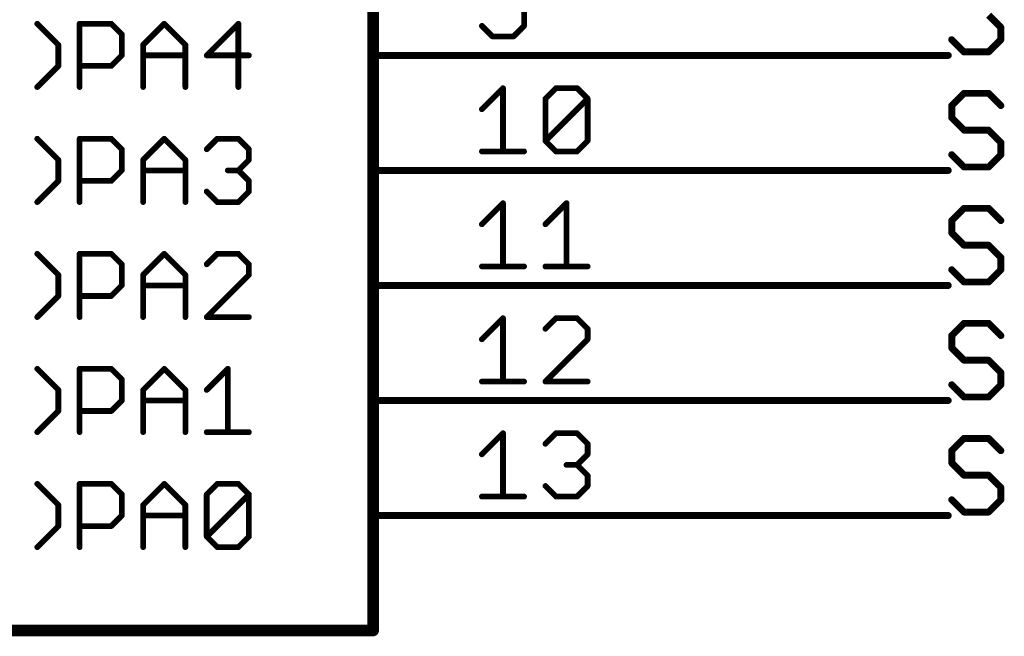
# Model space of a CAD drawing. Extents: x -3 to 170, y -3 to 86.
# Tile 13 of 27: x 66 to 88, y 48 to 62. Entities that reach past the tile are written whole.
import ezdxf

# ---------------------------------------------------------------- set-up
doc = ezdxf.new("R2010")
doc.units = 0
for name, color, linetype in [('91', 94, 'CONTINUOUS'), ('94', 14, 'CONTINUOUS'), ('95', 251, 'CONTINUOUS')]:
    doc.layers.add(name, color=color, linetype=linetype)

msp = doc.modelspace()

# ---------------------------------------------------------------- linework, layer by layer
at = {"layer": '91', "const_width": 0.1524}
for points in [[(78.74, 60.96), (86.36, 60.96)], [(78.74, 58.42), (86.36, 58.42)], [(78.74, 55.88), (86.36, 55.88)], [(78.74, 53.34), (86.36, 53.34)], [(78.74, 50.8), (86.36, 50.8)]]:
    msp.add_lwpolyline(points, dxfattribs=at)
at = {"layer": '91', "const_width": 0.0762}
for points in [[(78.74, 60.9981, 1), (78.74, 60.9219)], [(86.36, 60.9219, 1), (86.36, 60.9981)], [(78.74, 58.4581, 1), (78.74, 58.3819)], [(86.36, 58.3819, 1), (86.36, 58.4581)], [(78.74, 55.9181, 1), (78.74, 55.8419)], [(86.36, 55.8419, 1), (86.36, 55.9181)], [(78.74, 53.3781, 1), (78.74, 53.3019)], [(86.36, 53.3019, 1), (86.36, 53.3781)], [(78.74, 50.8381, 1), (78.74, 50.7619)], [(86.36, 50.7619, 1), (86.36, 50.8381)]]:
    msp.add_lwpolyline(points, format="xyb", dxfattribs=at)
at = {"layer": '94'}
for points, const_width in [([(73.66, 83.82), (73.66, 48.26)], 0.254), ([(78.74, 60.96), (73.66, 60.96)], 0.1524), ([(78.74, 58.42), (73.66, 58.42)], 0.1524), ([(78.74, 55.88), (73.66, 55.88)], 0.1524), ([(78.74, 53.34), (73.66, 53.34)], 0.1524), ([(78.74, 50.8), (73.66, 50.8)], 0.1524), ([(73.66, 48.26), (25.4, 48.26)], 0.254)]:
    msp.add_lwpolyline(points, dxfattribs=dict(at, const_width=const_width))
for points, const_width in [([(73.66, 60.9981, 1), (73.66, 60.9219)], 0.0762), ([(78.74, 60.9219, 1), (78.74, 60.9981)], 0.0762), ([(73.66, 58.4581, 1), (73.66, 58.3819)], 0.0762), ([(78.74, 58.3819, 1), (78.74, 58.4581)], 0.0762), ([(73.66, 55.9181, 1), (73.66, 55.8419)], 0.0762), ([(78.74, 55.8419, 1), (78.74, 55.9181)], 0.0762), ([(73.66, 53.3781, 1), (73.66, 53.3019)], 0.0762), ([(78.74, 53.3019, 1), (78.74, 53.3781)], 0.0762), ([(73.66, 50.8381, 1), (73.66, 50.7619)], 0.0762), ([(78.74, 50.7619, 1), (78.74, 50.8381)], 0.0762), ([(73.5965, 48.26, 1), (73.7235, 48.26)], 0.127), ([(73.66, 48.1965, 1), (73.66, 48.3235)], 0.127)]:
    msp.add_lwpolyline(points, format="xyb", dxfattribs=dict(at, const_width=const_width))
at = {"layer": '95'}
for points, const_width in [([(76.9924, 61.6121), (76.9924, 62.5443)], 0.127), ([(87.2497, 61.8497), (87.5209, 61.5785)], 0.1524), ([(66.7074, 61.1936), (66.2413, 61.6597)], 0.127), ([(67.1768, 60.2615), (67.1768, 61.6597)], 0.127), ([(67.1768, 61.6597), (67.8759, 61.6597)], 0.127), ([(67.8759, 61.6597), (68.109, 61.4267)], 0.127), ([(68.5801, 61.1936), (69.0462, 61.6597)], 0.127), ([(69.0462, 61.6597), (69.5122, 61.1936)], 0.127), ([(70.6825, 61.6597), (69.9834, 60.9606)], 0.127), ([(70.6825, 60.2615), (70.6825, 61.6597)], 0.127), ([(76.0603, 61.6121), (76.2933, 61.3791)], 0.127), ([(76.7594, 61.3791), (76.9924, 61.6121)], 0.127), ([(87.5209, 61.5785), (87.5209, 61.3074)], 0.1524), ([(68.109, 61.4267), (68.109, 60.9606)], 0.127), ([(76.2933, 61.3791), (76.7594, 61.3791)], 0.127), ([(86.7074, 61.0362), (86.4362, 61.3074)], 0.1524), ([(87.5209, 61.3074), (87.2497, 61.0362)], 0.1524), ([(66.7074, 60.7276), (66.7074, 61.1936)], 0.127), ([(68.5801, 60.2615), (68.5801, 61.1936)], 0.127), ([(69.5122, 61.1936), (69.5122, 60.2615)], 0.127), ([(87.2497, 61.0362), (86.7074, 61.0362)], 0.1524), ([(68.109, 60.9606), (67.8759, 60.7276)], 0.127), ([(68.5801, 60.9606), (69.5122, 60.9606)], 0.127), ([(69.9834, 60.9606), (70.9155, 60.9606)], 0.127), ([(66.2413, 60.2615), (66.7074, 60.7276)], 0.127), ([(67.8759, 60.7276), (67.1768, 60.7276)], 0.127), ([(76.0603, 59.7712), (76.5264, 60.2373)], 0.127), ([(76.5264, 60.2373), (76.5264, 58.8391)], 0.127), ([(77.4636, 60.0043), (77.6966, 60.2373)], 0.127), ([(77.6966, 60.2373), (78.1627, 60.2373)], 0.127), ([(78.1627, 60.2373), (78.3957, 60.0043)], 0.127), ([(77.4636, 59.0721), (77.4636, 60.0043)], 0.127), ([(77.4636, 59.0721), (78.3957, 60.0043)], 0.127), ([(78.3957, 60.0043), (78.3957, 59.0721)], 0.127), ([(86.7074, 60.1232), (86.4362, 59.852)], 0.1524), ([(87.2497, 60.1232), (86.7074, 60.1232)], 0.1524), ([(87.5209, 59.852), (87.2497, 60.1232)], 0.1524), ([(86.4362, 59.852), (86.4362, 59.5809)], 0.1524), ([(86.4362, 59.5809), (86.7074, 59.3097)], 0.1524), ([(86.7074, 59.3097), (87.2497, 59.3097)], 0.1524), ([(87.2497, 59.3097), (87.5209, 59.0385)], 0.1524), ([(66.7074, 58.6536), (66.2413, 59.1197)], 0.127), ([(67.1768, 57.7215), (67.1768, 59.1197)], 0.127), ([(67.1768, 59.1197), (67.8759, 59.1197)], 0.127), ([(67.8759, 59.1197), (68.109, 58.8867)], 0.127), ([(68.5801, 58.6536), (69.0462, 59.1197)], 0.127), ([(69.0462, 59.1197), (69.5123, 58.6536)], 0.127), ([(69.9834, 58.8867), (70.2164, 59.1197)], 0.127), ([(70.2164, 59.1197), (70.6825, 59.1197)], 0.127), ([(70.6825, 59.1197), (70.9155, 58.8867)], 0.127), ([(68.109, 58.8867), (68.109, 58.4206)], 0.127), ([(70.9155, 58.8867), (70.9155, 58.6536)], 0.127), ([(77.6966, 58.8391), (77.4636, 59.0721)], 0.127), ([(78.3957, 59.0721), (78.1627, 58.8391)], 0.127), ([(87.5209, 59.0385), (87.5209, 58.7674)], 0.1524), ([(66.7074, 58.1876), (66.7074, 58.6536)], 0.127), ([(68.5801, 57.7215), (68.5801, 58.6536)], 0.127), ([(69.5123, 58.6536), (69.5123, 57.7215)], 0.127), ([(70.9155, 58.6536), (70.6825, 58.4206)], 0.127), ([(76.0603, 58.8391), (76.9924, 58.8391)], 0.127), ([(78.1627, 58.8391), (77.6966, 58.8391)], 0.127), ([(86.7074, 58.4962), (86.4362, 58.7674)], 0.1524), ([(87.5209, 58.7674), (87.2497, 58.4962)], 0.1524), ([(87.2497, 58.4962), (86.7074, 58.4962)], 0.1524), ([(68.109, 58.4206), (67.8759, 58.1876)], 0.127), ([(68.5801, 58.4206), (69.5123, 58.4206)], 0.127), ([(70.6825, 58.4206), (70.4495, 58.4206)], 0.127), ([(70.6825, 58.4206), (70.9155, 58.1876)], 0.127), ([(66.2413, 57.7215), (66.7074, 58.1876)], 0.127), ([(67.8759, 58.1876), (67.1768, 58.1876)], 0.127), ([(70.9155, 58.1876), (70.9155, 57.9545)], 0.127), ([(70.2164, 57.7215), (69.9834, 57.9545)], 0.127), ([(70.9155, 57.9545), (70.6825, 57.7215)], 0.127), ([(70.6825, 57.7215), (70.2164, 57.7215)], 0.127), ([(76.0603, 57.2312), (76.5264, 57.6973)], 0.127), ([(76.5264, 57.6973), (76.5264, 56.2991)], 0.127), ([(77.4636, 57.2312), (77.9296, 57.6973)], 0.127), ([(77.9296, 57.6973), (77.9296, 56.2991)], 0.127), ([(86.7074, 57.5832), (86.4362, 57.312)], 0.1524), ([(87.2497, 57.5832), (86.7074, 57.5832)], 0.1524), ([(87.5209, 57.312), (87.2497, 57.5832)], 0.1524), ([(86.4362, 57.312), (86.4362, 57.0409)], 0.1524), ([(86.4362, 57.0409), (86.7074, 56.7697)], 0.1524), ([(86.7074, 56.7697), (87.2497, 56.7697)], 0.1524), ([(87.2497, 56.7697), (87.5209, 56.4985)], 0.1524), ([(66.7074, 56.1136), (66.2413, 56.5797)], 0.127), ([(67.1768, 55.1815), (67.1768, 56.5797)], 0.127), ([(67.1768, 56.5797), (67.8759, 56.5797)], 0.127), ([(67.8759, 56.5797), (68.109, 56.3467)], 0.127), ([(68.5801, 56.1136), (69.0462, 56.5797)], 0.127), ([(69.0462, 56.5797), (69.5123, 56.1136)], 0.127), ([(70.2164, 56.5797), (69.9834, 56.3467)], 0.127), ([(70.6825, 56.5797), (70.2164, 56.5797)], 0.127), ([(70.9155, 56.3467), (70.6825, 56.5797)], 0.127), ([(87.5209, 56.4985), (87.5209, 56.2274)], 0.1524), ([(68.109, 56.3467), (68.109, 55.8806)], 0.127), ([(70.9155, 56.1136), (70.9155, 56.3467)], 0.127), ([(76.0603, 56.2991), (76.9924, 56.2991)], 0.127), ([(77.4636, 56.2991), (78.3957, 56.2991)], 0.127), ([(66.7074, 55.6476), (66.7074, 56.1136)], 0.127), ([(68.5801, 55.1815), (68.5801, 56.1136)], 0.127), ([(69.5123, 56.1136), (69.5123, 55.1815)], 0.127), ([(69.9834, 55.1815), (70.9155, 56.1136)], 0.127), ([(86.7074, 55.9562), (86.4362, 56.2274)], 0.1524), ([(87.5209, 56.2274), (87.2497, 55.9562)], 0.1524), ([(68.109, 55.8806), (67.8759, 55.6476)], 0.127), ([(68.5801, 55.8806), (69.5123, 55.8806)], 0.127), ([(87.2497, 55.9562), (86.7074, 55.9562)], 0.1524), ([(66.2413, 55.1815), (66.7074, 55.6476)], 0.127), ([(67.8759, 55.6476), (67.1768, 55.6476)], 0.127), ([(70.9155, 55.1815), (69.9834, 55.1815)], 0.127), ([(76.0603, 54.6912), (76.5264, 55.1573)], 0.127), ([(76.5264, 55.1573), (76.5264, 53.7591)], 0.127), ([(77.6966, 55.1573), (77.4636, 54.9243)], 0.127), ([(78.1627, 55.1573), (77.6966, 55.1573)], 0.127), ([(78.3957, 54.9243), (78.1627, 55.1573)], 0.127), ([(86.7074, 55.0432), (86.4362, 54.772)], 0.1524), ([(87.2497, 55.0432), (86.7074, 55.0432)], 0.1524), ([(87.5209, 54.772), (87.2497, 55.0432)], 0.1524), ([(78.3957, 54.6912), (78.3957, 54.9243)], 0.127), ([(86.4362, 54.772), (86.4362, 54.5009)], 0.1524), ([(77.4636, 53.7591), (78.3957, 54.6912)], 0.127), ([(86.4362, 54.5009), (86.7074, 54.2297)], 0.1524), ([(86.7074, 54.2297), (87.2497, 54.2297)], 0.1524), ([(87.2497, 54.2297), (87.5209, 53.9585)], 0.1524), ([(66.7074, 53.5736), (66.2413, 54.0397)], 0.127), ([(67.1768, 52.6415), (67.1768, 54.0397)], 0.127), ([(67.1768, 54.0397), (67.8759, 54.0397)], 0.127), ([(67.8759, 54.0397), (68.109, 53.8067)], 0.127), ([(68.5801, 53.5736), (69.0462, 54.0397)], 0.127), ([(69.0462, 54.0397), (69.5123, 53.5736)], 0.127), ([(69.9834, 53.5736), (70.4495, 54.0397)], 0.127), ([(70.4495, 54.0397), (70.4495, 52.6415)], 0.127), ([(87.5209, 53.9585), (87.5209, 53.6874)], 0.1524), ([(68.109, 53.8067), (68.109, 53.3406)], 0.127), ([(76.0603, 53.7591), (76.9924, 53.7591)], 0.127), ([(78.3957, 53.7591), (77.4636, 53.7591)], 0.127), ([(86.7074, 53.4162), (86.4362, 53.6874)], 0.1524), ([(87.5209, 53.6874), (87.2497, 53.4162)], 0.1524), ([(66.7074, 53.1076), (66.7074, 53.5736)], 0.127), ([(68.5801, 52.6415), (68.5801, 53.5736)], 0.127), ([(69.5123, 53.5736), (69.5123, 52.6415)], 0.127), ([(87.2497, 53.4162), (86.7074, 53.4162)], 0.1524), ([(68.109, 53.3406), (67.8759, 53.1076)], 0.127), ([(68.5801, 53.3406), (69.5123, 53.3406)], 0.127), ([(66.2413, 52.6415), (66.7074, 53.1076)], 0.127), ([(67.8759, 53.1076), (67.1768, 53.1076)], 0.127), ([(69.9834, 52.6415), (70.9155, 52.6415)], 0.127), ([(76.0603, 52.1512), (76.5264, 52.6173)], 0.127), ([(76.5264, 52.6173), (76.5264, 51.2191)], 0.127), ([(77.4636, 52.3843), (77.6966, 52.6173)], 0.127), ([(77.6966, 52.6173), (78.1627, 52.6173)], 0.127), ([(78.1627, 52.6173), (78.3957, 52.3843)], 0.127), ([(78.3957, 52.3843), (78.3957, 52.1512)], 0.127), ([(86.7074, 52.5032), (86.4362, 52.232)], 0.1524), ([(87.2497, 52.5032), (86.7074, 52.5032)], 0.1524), ([(87.5209, 52.232), (87.2497, 52.5032)], 0.1524), ([(78.3957, 52.1512), (78.1627, 51.9182)], 0.127), ([(86.4362, 52.232), (86.4362, 51.9609)], 0.1524), ([(78.1627, 51.9182), (77.9296, 51.9182)], 0.127), ([(78.1627, 51.9182), (78.3957, 51.6852)], 0.127), ([(86.4362, 51.9609), (86.7074, 51.6897)], 0.1524), ([(86.7074, 51.6897), (87.2497, 51.6897)], 0.1524), ([(87.2497, 51.6897), (87.5209, 51.4185)], 0.1524), ([(66.7074, 51.0336), (66.2413, 51.4997)], 0.127), ([(67.1768, 50.1015), (67.1768, 51.4997)], 0.127), ([(67.1768, 51.4997), (67.8759, 51.4997)], 0.127), ([(67.8759, 51.4997), (68.109, 51.2667)], 0.127), ([(68.5801, 51.0336), (69.0462, 51.4997)], 0.127), ([(69.0462, 51.4997), (69.5122, 51.0336)], 0.127), ([(69.9834, 51.2667), (70.2164, 51.4997)], 0.127), ([(70.2164, 51.4997), (70.6825, 51.4997)], 0.127), ([(70.6825, 51.4997), (70.9155, 51.2667)], 0.127), ([(78.3957, 51.6852), (78.3957, 51.4521)], 0.127), ([(68.109, 51.2667), (68.109, 50.8006)], 0.127), ([(69.9834, 50.3345), (69.9834, 51.2667)], 0.127), ([(69.9834, 50.3345), (70.9155, 51.2667)], 0.127), ([(70.9155, 51.2667), (70.9155, 50.3345)], 0.127), ([(77.6966, 51.2191), (77.4636, 51.4521)], 0.127), ([(78.3957, 51.4521), (78.1627, 51.2191)], 0.127), ([(87.5209, 51.4185), (87.5209, 51.1474)], 0.1524), ([(76.0603, 51.2191), (76.9924, 51.2191)], 0.127), ([(78.1627, 51.2191), (77.6966, 51.2191)], 0.127), ([(86.7074, 50.8762), (86.4362, 51.1474)], 0.1524), ([(87.5209, 51.1474), (87.2497, 50.8762)], 0.1524), ([(66.7074, 50.5676), (66.7074, 51.0336)], 0.127), ([(68.5801, 50.1015), (68.5801, 51.0336)], 0.127), ([(69.5122, 51.0336), (69.5122, 50.1015)], 0.127), ([(87.2497, 50.8762), (86.7074, 50.8762)], 0.1524), ([(68.109, 50.8006), (67.8759, 50.5676)], 0.127), ([(68.5801, 50.8006), (69.5122, 50.8006)], 0.127), ([(66.2413, 50.1015), (66.7074, 50.5676)], 0.127), ([(67.8759, 50.5676), (67.1768, 50.5676)], 0.127), ([(70.2164, 50.1015), (69.9834, 50.3345)], 0.127), ([(70.9155, 50.3345), (70.6825, 50.1015)], 0.127), ([(70.6825, 50.1015), (70.2164, 50.1015)], 0.127)]:
    msp.add_lwpolyline(points, dxfattribs=dict(at, const_width=const_width))
for points, const_width in [([(66.2638, 61.6821, 1), (66.2189, 61.6372)], 0.0635), ([(67.2086, 61.6597, 1), (67.1451, 61.6597)], 0.0635), ([(67.1768, 61.6914, 1), (67.1768, 61.6279)], 0.0635), ([(67.8984, 61.6821, 1), (67.8535, 61.6372)], 0.0635), ([(67.8759, 61.6279, 1), (67.8759, 61.6914)], 0.0635), ([(69.0686, 61.6821, 1), (69.0237, 61.6372)], 0.0635), ([(69.0686, 61.6372, 1), (69.0237, 61.6821)], 0.0635), ([(70.7142, 61.6597, 1), (70.6507, 61.6597)], 0.0635), ([(70.7049, 61.6372, 1), (70.66, 61.6821)], 0.0635), ([(76.0828, 61.6346, 1), (76.0378, 61.5897)], 0.0635), ([(76.9607, 61.6121, 1), (77.0242, 61.6121)], 0.0635), ([(77.0149, 61.5897, 1), (76.97, 61.6346)], 0.0635), ([(87.559, 61.5785, 1), (87.4828, 61.5785)], 0.0762), ([(87.4939, 61.5516, 1), (87.5478, 61.6055)], 0.0762), ([(68.1407, 61.4267, 1), (68.0772, 61.4267)], 0.0635), ([(68.0865, 61.4042, 1), (68.1314, 61.4491)], 0.0635), ([(76.2933, 61.4109, 1), (76.2933, 61.3473)], 0.0635), ([(76.2709, 61.3566, 1), (76.3158, 61.4016)], 0.0635), ([(76.7369, 61.4016, 1), (76.7818, 61.3566)], 0.0635), ([(76.7594, 61.3473, 1), (76.7594, 61.4109)], 0.0635), ([(86.4631, 61.3343, 1), (86.4093, 61.2804)], 0.0762), ([(87.4828, 61.3074, 1), (87.559, 61.3074)], 0.0762), ([(87.5478, 61.2804, 1), (87.4939, 61.3343)], 0.0762), ([(66.7391, 61.1936, 1), (66.6756, 61.1936)], 0.0635), ([(66.6849, 61.1712, 1), (66.7298, 61.2161)], 0.0635), ([(68.6119, 61.1936, 1), (68.5484, 61.1936)], 0.0635), ([(68.5577, 61.2161, 1), (68.6026, 61.1712)], 0.0635), ([(69.544, 61.1936, 1), (69.4805, 61.1936)], 0.0635), ([(69.4898, 61.1712, 1), (69.5347, 61.2161)], 0.0635), ([(86.7074, 61.0743, 1), (86.7074, 60.9981)], 0.0762), ([(86.6804, 61.0093, 1), (86.7343, 61.0631)], 0.0762), ([(87.2228, 61.0631, 1), (87.2766, 61.0093)], 0.0762), ([(87.2497, 60.9981, 1), (87.2497, 61.0743)], 0.0762), ([(68.0772, 60.9606, 1), (68.1407, 60.9606)], 0.0635), ([(68.1314, 60.9381, 1), (68.0865, 60.983)], 0.0635), ([(68.5801, 60.9923, 1), (68.5801, 60.9288)], 0.0635), ([(69.5122, 60.9288, 1), (69.5122, 60.9923)], 0.0635), ([(69.9834, 60.9923, 1), (69.9834, 60.9288)], 0.0635), ([(69.9609, 60.983, 1), (70.0058, 60.9381)], 0.0635), ([(70.9155, 60.9288, 1), (70.9155, 60.9923)], 0.0635), ([(66.6756, 60.7276, 1), (66.7391, 60.7276)], 0.0635), ([(66.7298, 60.7051, 1), (66.6849, 60.75)], 0.0635), ([(67.1768, 60.7593, 1), (67.1768, 60.6958)], 0.0635), ([(67.8535, 60.75, 1), (67.8984, 60.7051)], 0.0635), ([(67.8759, 60.6958, 1), (67.8759, 60.7593)], 0.0635), ([(66.2189, 60.284, 1), (66.2638, 60.239)], 0.0635), ([(67.1451, 60.2615, 1), (67.2086, 60.2615)], 0.0635), ([(68.5484, 60.2615, 1), (68.6119, 60.2615)], 0.0635), ([(69.4805, 60.2615, 1), (69.544, 60.2615)], 0.0635), ([(70.6507, 60.2615, 1), (70.7142, 60.2615)], 0.0635), ([(76.5581, 60.2373, 1), (76.4946, 60.2373)], 0.0635), ([(76.5488, 60.2148, 1), (76.5039, 60.2597)], 0.0635), ([(77.6966, 60.269, 1), (77.6966, 60.2055)], 0.0635), ([(77.7191, 60.2148, 1), (77.6742, 60.2597)], 0.0635), ([(78.1851, 60.2597, 1), (78.1402, 60.2148)], 0.0635), ([(78.1627, 60.2055, 1), (78.1627, 60.269)], 0.0635), ([(77.4953, 60.0043, 1), (77.4318, 60.0043)], 0.0635), ([(77.4411, 60.0267, 1), (77.486, 59.9818)], 0.0635), ([(78.4275, 60.0043, 1), (78.364, 60.0043)], 0.0635), ([(78.4182, 59.9818, 1), (78.3733, 60.0267)], 0.0635), ([(78.3733, 59.9818, 1), (78.4182, 60.0267)], 0.0635), ([(86.7074, 60.1613, 1), (86.7074, 60.0851)], 0.0762), ([(86.7343, 60.0962, 1), (86.6804, 60.1501)], 0.0762), ([(87.2766, 60.1501, 1), (87.2228, 60.0962)], 0.0762), ([(87.2497, 60.0851, 1), (87.2497, 60.1613)], 0.0762), ([(76.0378, 59.7937, 1), (76.0828, 59.7488)], 0.0635), ([(86.4743, 59.852, 1), (86.3981, 59.852)], 0.0762), ([(86.4093, 59.879, 1), (86.4631, 59.8251)], 0.0762), ([(87.4939, 59.8251, 1), (87.5478, 59.879)], 0.0762), ([(86.4631, 59.6078, 1), (86.4093, 59.5539)], 0.0762), ([(86.3981, 59.5809, 1), (86.4743, 59.5809)], 0.0762), ([(86.7074, 59.3478, 1), (86.7074, 59.2716)], 0.0762), ([(86.6804, 59.2828, 1), (86.7343, 59.3366)], 0.0762), ([(87.2766, 59.3366, 1), (87.2228, 59.2828)], 0.0762), ([(87.2497, 59.2716, 1), (87.2497, 59.3478)], 0.0762), ([(66.2638, 59.1421, 1), (66.2189, 59.0972)], 0.0635), ([(67.2086, 59.1197, 1), (67.1451, 59.1197)], 0.0635), ([(67.1768, 59.1514, 1), (67.1768, 59.0879)], 0.0635), ([(67.8984, 59.1421, 1), (67.8535, 59.0972)], 0.0635), ([(67.8759, 59.0879, 1), (67.8759, 59.1514)], 0.0635), ([(69.0686, 59.1421, 1), (69.0237, 59.0972)], 0.0635), ([(69.0686, 59.0972, 1), (69.0237, 59.1421)], 0.0635), ([(70.2164, 59.1514, 1), (70.2164, 59.0879)], 0.0635), ([(70.2389, 59.0972, 1), (70.194, 59.1421)], 0.0635), ([(70.7049, 59.1421, 1), (70.66, 59.0972)], 0.0635), ([(70.6825, 59.0879, 1), (70.6825, 59.1514)], 0.0635), ([(68.1407, 58.8867, 1), (68.0772, 58.8867)], 0.0635), ([(68.0865, 58.8642, 1), (68.1314, 58.9091)], 0.0635), ([(69.9609, 58.9091, 1), (70.0059, 58.8642)], 0.0635), ([(70.9473, 58.8867, 1), (70.8838, 58.8867)], 0.0635), ([(70.8931, 58.8642, 1), (70.938, 58.9091)], 0.0635), ([(77.4318, 59.0721, 1), (77.4953, 59.0721)], 0.0635), ([(77.486, 59.0946, 1), (77.4411, 59.0497)], 0.0635), ([(77.4411, 59.0946, 1), (77.486, 59.0497)], 0.0635), ([(78.364, 59.0721, 1), (78.4275, 59.0721)], 0.0635), ([(78.4182, 59.0497, 1), (78.3733, 59.0946)], 0.0635), ([(87.559, 59.0385, 1), (87.4828, 59.0385)], 0.0762), ([(87.4939, 59.0116, 1), (87.5478, 59.0655)], 0.0762), ([(66.7391, 58.6536, 1), (66.6756, 58.6536)], 0.0635), ([(68.6119, 58.6536, 1), (68.5484, 58.6536)], 0.0635), ([(69.544, 58.6536, 1), (69.4805, 58.6536)], 0.0635), ([(70.938, 58.6312, 1), (70.8931, 58.6761)], 0.0635), ([(76.0603, 58.8709, 1), (76.0603, 58.8073)], 0.0635), ([(76.4946, 58.8391, 1), (76.5581, 58.8391)], 0.0635), ([(76.9924, 58.8073, 1), (76.9924, 58.8709)], 0.0635), ([(77.6966, 58.8709, 1), (77.6966, 58.8073)], 0.0635), ([(77.6742, 58.8166, 1), (77.7191, 58.8616)], 0.0635), ([(78.1402, 58.8616, 1), (78.1851, 58.8166)], 0.0635), ([(78.1627, 58.8073, 1), (78.1627, 58.8709)], 0.0635), ([(86.4631, 58.7943, 1), (86.4093, 58.7404)], 0.0762), ([(87.4828, 58.7674, 1), (87.559, 58.7674)], 0.0762), ([(87.5478, 58.7404, 1), (87.4939, 58.7943)], 0.0762), ([(66.6849, 58.6312, 1), (66.7298, 58.6761)], 0.0635), ([(68.5577, 58.6761, 1), (68.6026, 58.6312)], 0.0635), ([(69.4898, 58.6312, 1), (69.5347, 58.6761)], 0.0635), ([(70.8838, 58.6536, 1), (70.9473, 58.6536)], 0.0635), ([(86.7074, 58.5343, 1), (86.7074, 58.4581)], 0.0762), ([(86.6804, 58.4693, 1), (86.7343, 58.5231)], 0.0762), ([(87.2228, 58.5231, 1), (87.2766, 58.4693)], 0.0762), ([(87.2497, 58.4581, 1), (87.2497, 58.5343)], 0.0762), ([(68.0772, 58.4206, 1), (68.1407, 58.4206)], 0.0635), ([(68.1314, 58.3981, 1), (68.0865, 58.443)], 0.0635), ([(68.5801, 58.4523, 1), (68.5801, 58.3888)], 0.0635), ([(69.5123, 58.3888, 1), (69.5123, 58.4523)], 0.0635), ([(70.4495, 58.4523, 1), (70.4495, 58.3888)], 0.0635), ([(70.7049, 58.443, 1), (70.66, 58.3981)], 0.0635), ([(70.66, 58.443, 1), (70.7049, 58.3981)], 0.0635), ([(70.6825, 58.3888, 1), (70.6825, 58.4523)], 0.0635), ([(66.6756, 58.1876, 1), (66.7391, 58.1876)], 0.0635), ([(66.7298, 58.1651, 1), (66.6849, 58.21)], 0.0635), ([(67.1768, 58.2193, 1), (67.1768, 58.1558)], 0.0635), ([(67.8535, 58.21, 1), (67.8984, 58.1651)], 0.0635), ([(67.8759, 58.1558, 1), (67.8759, 58.2193)], 0.0635), ([(70.9473, 58.1876, 1), (70.8838, 58.1876)], 0.0635), ([(70.8931, 58.1651, 1), (70.938, 58.21)], 0.0635), ([(70.0059, 57.977, 1), (69.9609, 57.9321)], 0.0635), ([(70.8838, 57.9545, 1), (70.9473, 57.9545)], 0.0635), ([(70.938, 57.9321, 1), (70.8931, 57.977)], 0.0635), ([(66.2189, 57.744, 1), (66.2638, 57.699)], 0.0635), ([(67.1451, 57.7215, 1), (67.2086, 57.7215)], 0.0635), ([(68.5484, 57.7215, 1), (68.6119, 57.7215)], 0.0635), ([(69.4805, 57.7215, 1), (69.544, 57.7215)], 0.0635), ([(70.2164, 57.7533, 1), (70.2164, 57.6898)], 0.0635), ([(70.194, 57.699, 1), (70.2389, 57.744)], 0.0635), ([(70.66, 57.744, 1), (70.7049, 57.699)], 0.0635), ([(70.6825, 57.6898, 1), (70.6825, 57.7533)], 0.0635), ([(76.5581, 57.6973, 1), (76.4946, 57.6973)], 0.0635), ([(76.5488, 57.6748, 1), (76.5039, 57.7197)], 0.0635), ([(77.9614, 57.6973, 1), (77.8979, 57.6973)], 0.0635), ([(77.9521, 57.6748, 1), (77.9072, 57.7197)], 0.0635), ([(86.7074, 57.6213, 1), (86.7074, 57.5451)], 0.0762), ([(86.7343, 57.5562, 1), (86.6804, 57.6101)], 0.0762), ([(87.2766, 57.6101, 1), (87.2228, 57.5562)], 0.0762), ([(87.2497, 57.5451, 1), (87.2497, 57.6213)], 0.0762), ([(76.0378, 57.2537, 1), (76.0828, 57.2088)], 0.0635), ([(77.4411, 57.2537, 1), (77.486, 57.2088)], 0.0635), ([(86.4743, 57.312, 1), (86.3981, 57.312)], 0.0762), ([(86.4093, 57.339, 1), (86.4631, 57.2851)], 0.0762), ([(87.4939, 57.2851, 1), (87.5478, 57.339)], 0.0762), ([(86.4631, 57.0678, 1), (86.4093, 57.0139)], 0.0762), ([(86.3981, 57.0409, 1), (86.4743, 57.0409)], 0.0762), ([(86.7074, 56.8078, 1), (86.7074, 56.7316)], 0.0762), ([(86.6804, 56.7428, 1), (86.7343, 56.7966)], 0.0762), ([(87.2766, 56.7966, 1), (87.2228, 56.7428)], 0.0762), ([(87.2497, 56.7316, 1), (87.2497, 56.8078)], 0.0762), ([(66.2638, 56.6021, 1), (66.2189, 56.5572)], 0.0635), ([(67.2086, 56.5797, 1), (67.1451, 56.5797)], 0.0635), ([(67.1768, 56.6114, 1), (67.1768, 56.5479)], 0.0635), ([(67.8984, 56.6021, 1), (67.8535, 56.5572)], 0.0635), ([(67.8759, 56.5479, 1), (67.8759, 56.6114)], 0.0635), ([(69.0686, 56.6021, 1), (69.0237, 56.5572)], 0.0635), ([(69.0686, 56.5572, 1), (69.0237, 56.6021)], 0.0635), ([(70.2164, 56.6114, 1), (70.2164, 56.5479)], 0.0635), ([(70.2389, 56.5572, 1), (70.194, 56.6021)], 0.0635), ([(70.7049, 56.6021, 1), (70.66, 56.5572)], 0.0635), ([(70.6825, 56.5479, 1), (70.6825, 56.6114)], 0.0635), ([(87.559, 56.4985, 1), (87.4828, 56.4985)], 0.0762), ([(87.4939, 56.4716, 1), (87.5478, 56.5255)], 0.0762), ([(68.1407, 56.3467, 1), (68.0772, 56.3467)], 0.0635), ([(68.0865, 56.3242, 1), (68.1314, 56.3691)], 0.0635), ([(69.9609, 56.3691, 1), (70.0059, 56.3242)], 0.0635), ([(70.9473, 56.3467, 1), (70.8838, 56.3467)], 0.0635), ([(70.8931, 56.3242, 1), (70.938, 56.3691)], 0.0635), ([(76.0603, 56.3309, 1), (76.0603, 56.2674)], 0.0635), ([(76.4946, 56.2991, 1), (76.5581, 56.2991)], 0.0635), ([(76.9924, 56.2674, 1), (76.9924, 56.3309)], 0.0635), ([(77.4636, 56.3309, 1), (77.4636, 56.2674)], 0.0635), ([(77.8979, 56.2991, 1), (77.9614, 56.2991)], 0.0635), ([(78.3957, 56.2674, 1), (78.3957, 56.3309)], 0.0635), ([(66.7391, 56.1136, 1), (66.6756, 56.1136)], 0.0635), ([(66.6849, 56.0912, 1), (66.7298, 56.1361)], 0.0635), ([(68.6119, 56.1136, 1), (68.5484, 56.1136)], 0.0635), ([(68.5577, 56.1361, 1), (68.6026, 56.0912)], 0.0635), ([(69.544, 56.1136, 1), (69.4805, 56.1136)], 0.0635), ([(69.4898, 56.0912, 1), (69.5347, 56.1361)], 0.0635), ([(70.8838, 56.1136, 1), (70.9473, 56.1136)], 0.0635), ([(70.938, 56.0912, 1), (70.8931, 56.1361)], 0.0635), ([(86.4631, 56.2543, 1), (86.4093, 56.2004)], 0.0762), ([(87.4828, 56.2274, 1), (87.559, 56.2274)], 0.0762), ([(87.5478, 56.2004, 1), (87.4939, 56.2543)], 0.0762), ([(68.0772, 55.8806, 1), (68.1407, 55.8806)], 0.0635), ([(68.1314, 55.8581, 1), (68.0865, 55.903)], 0.0635), ([(68.5801, 55.9123, 1), (68.5801, 55.8488)], 0.0635), ([(69.5123, 55.8488, 1), (69.5123, 55.9123)], 0.0635), ([(86.7074, 55.9943, 1), (86.7074, 55.9181)], 0.0762), ([(86.6804, 55.9293, 1), (86.7343, 55.9831)], 0.0762), ([(87.2228, 55.9831, 1), (87.2766, 55.9293)], 0.0762), ([(87.2497, 55.9181, 1), (87.2497, 55.9943)], 0.0762), ([(66.6756, 55.6476, 1), (66.7391, 55.6476)], 0.0635), ([(66.7298, 55.6251, 1), (66.6849, 55.67)], 0.0635), ([(67.1768, 55.6793, 1), (67.1768, 55.6158)], 0.0635), ([(67.8535, 55.67, 1), (67.8984, 55.6251)], 0.0635), ([(67.8759, 55.6158, 1), (67.8759, 55.6793)], 0.0635), ([(66.2189, 55.204, 1), (66.2638, 55.159)], 0.0635), ([(69.9609, 55.204, 1), (70.0059, 55.159)], 0.0635), ([(69.9834, 55.2133, 1), (69.9834, 55.1497)], 0.0635), ([(70.9155, 55.1497, 1), (70.9155, 55.2133)], 0.0635), ([(67.1451, 55.1815, 1), (67.2086, 55.1815)], 0.0635), ([(68.5484, 55.1815, 1), (68.6119, 55.1815)], 0.0635), ([(69.4805, 55.1815, 1), (69.544, 55.1815)], 0.0635), ([(76.5581, 55.1573, 1), (76.4946, 55.1573)], 0.0635), ([(76.5488, 55.1348, 1), (76.5039, 55.1797)], 0.0635), ([(77.6966, 55.189, 1), (77.6966, 55.1255)], 0.0635), ([(77.7191, 55.1348, 1), (77.6742, 55.1797)], 0.0635), ([(78.1851, 55.1797, 1), (78.1402, 55.1348)], 0.0635), ([(78.1627, 55.1255, 1), (78.1627, 55.189)], 0.0635), ([(86.7074, 55.0813, 1), (86.7074, 55.0051)], 0.0762), ([(86.7343, 55.0162, 1), (86.6804, 55.0701)], 0.0762), ([(87.2766, 55.0701, 1), (87.2228, 55.0162)], 0.0762), ([(87.2497, 55.0051, 1), (87.2497, 55.0813)], 0.0762), ([(77.4411, 54.9467, 1), (77.486, 54.9018)], 0.0635), ([(78.4275, 54.9243, 1), (78.364, 54.9243)], 0.0635), ([(78.3733, 54.9018, 1), (78.4182, 54.9467)], 0.0635), ([(86.4743, 54.772, 1), (86.3981, 54.772)], 0.0762), ([(86.4093, 54.799, 1), (86.4631, 54.7451)], 0.0762), ([(87.4939, 54.7451, 1), (87.5478, 54.799)], 0.0762), ([(76.0378, 54.7137, 1), (76.0828, 54.6688)], 0.0635), ([(78.364, 54.6912, 1), (78.4275, 54.6912)], 0.0635), ([(78.4182, 54.6688, 1), (78.3733, 54.7137)], 0.0635), ([(86.4631, 54.5278, 1), (86.4093, 54.4739)], 0.0762), ([(86.3981, 54.5009, 1), (86.4743, 54.5009)], 0.0762), ([(86.7074, 54.2678, 1), (86.7074, 54.1916)], 0.0762), ([(86.6804, 54.2028, 1), (86.7343, 54.2566)], 0.0762), ([(87.2766, 54.2566, 1), (87.2228, 54.2028)], 0.0762), ([(87.2497, 54.1916, 1), (87.2497, 54.2678)], 0.0762), ([(66.2638, 54.0621, 1), (66.2189, 54.0172)], 0.0635), ([(67.2086, 54.0397, 1), (67.1451, 54.0397)], 0.0635), ([(67.1768, 54.0714, 1), (67.1768, 54.0079)], 0.0635), ([(67.8984, 54.0621, 1), (67.8535, 54.0172)], 0.0635), ([(67.8759, 54.0079, 1), (67.8759, 54.0714)], 0.0635), ([(69.0686, 54.0621, 1), (69.0237, 54.0172)], 0.0635), ([(69.0686, 54.0172, 1), (69.0237, 54.0621)], 0.0635), ([(70.4812, 54.0397, 1), (70.4177, 54.0397)], 0.0635), ([(70.4719, 54.0172, 1), (70.427, 54.0621)], 0.0635), ([(87.559, 53.9585, 1), (87.4828, 53.9585)], 0.0762), ([(87.4939, 53.9316, 1), (87.5478, 53.9855)], 0.0762), ([(68.1407, 53.8067, 1), (68.0772, 53.8067)], 0.0635), ([(68.0865, 53.7842, 1), (68.1314, 53.8291)], 0.0635), ([(76.0603, 53.7909, 1), (76.0603, 53.7274)], 0.0635), ([(76.4946, 53.7591, 1), (76.5581, 53.7591)], 0.0635), ([(76.9924, 53.7274, 1), (76.9924, 53.7909)], 0.0635), ([(77.4411, 53.7816, 1), (77.486, 53.7366)], 0.0635), ([(77.4636, 53.7909, 1), (77.4636, 53.7274)], 0.0635), ([(78.3957, 53.7274, 1), (78.3957, 53.7909)], 0.0635), ([(86.4631, 53.7143, 1), (86.4093, 53.6604)], 0.0762), ([(87.4828, 53.6874, 1), (87.559, 53.6874)], 0.0762), ([(87.5478, 53.6604, 1), (87.4939, 53.7143)], 0.0762), ([(66.7391, 53.5736, 1), (66.6756, 53.5736)], 0.0635), ([(66.6849, 53.5512, 1), (66.7298, 53.5961)], 0.0635), ([(68.6119, 53.5736, 1), (68.5484, 53.5736)], 0.0635), ([(68.5577, 53.5961, 1), (68.6026, 53.5512)], 0.0635), ([(69.544, 53.5736, 1), (69.4805, 53.5736)], 0.0635), ([(69.4898, 53.5512, 1), (69.5347, 53.5961)], 0.0635), ([(69.9609, 53.5961, 1), (70.0059, 53.5512)], 0.0635), ([(86.7074, 53.4543, 1), (86.7074, 53.3781)], 0.0762), ([(87.2497, 53.3781, 1), (87.2497, 53.4543)], 0.0762), ([(68.0772, 53.3406, 1), (68.1407, 53.3406)], 0.0635), ([(68.1314, 53.3181, 1), (68.0865, 53.363)], 0.0635), ([(68.5801, 53.3723, 1), (68.5801, 53.3088)], 0.0635), ([(69.5123, 53.3088, 1), (69.5123, 53.3723)], 0.0635), ([(86.6804, 53.3893, 1), (86.7343, 53.4431)], 0.0762), ([(87.2228, 53.4431, 1), (87.2766, 53.3893)], 0.0762), ([(66.6756, 53.1076, 1), (66.7391, 53.1076)], 0.0635), ([(66.7298, 53.0851, 1), (66.6849, 53.13)], 0.0635), ([(67.1768, 53.1393, 1), (67.1768, 53.0758)], 0.0635), ([(67.8535, 53.13, 1), (67.8984, 53.0851)], 0.0635), ([(67.8759, 53.0758, 1), (67.8759, 53.1393)], 0.0635), ([(66.2189, 52.664, 1), (66.2638, 52.619)], 0.0635), ([(67.1451, 52.6415, 1), (67.2086, 52.6415)], 0.0635), ([(68.5484, 52.6415, 1), (68.6119, 52.6415)], 0.0635), ([(69.4805, 52.6415, 1), (69.544, 52.6415)], 0.0635), ([(69.9834, 52.6733, 1), (69.9834, 52.6097)], 0.0635), ([(70.4177, 52.6415, 1), (70.4812, 52.6415)], 0.0635), ([(70.9155, 52.6097, 1), (70.9155, 52.6733)], 0.0635), ([(76.5581, 52.6173, 1), (76.4946, 52.6173)], 0.0635), ([(76.5488, 52.5948, 1), (76.5039, 52.6397)], 0.0635), ([(77.6966, 52.649, 1), (77.6966, 52.5855)], 0.0635), ([(77.7191, 52.5948, 1), (77.6742, 52.6397)], 0.0635), ([(78.1851, 52.6397, 1), (78.1402, 52.5948)], 0.0635), ([(78.1627, 52.5855, 1), (78.1627, 52.649)], 0.0635), ([(77.4411, 52.4067, 1), (77.486, 52.3618)], 0.0635), ([(78.4275, 52.3843, 1), (78.364, 52.3843)], 0.0635), ([(78.3733, 52.3618, 1), (78.4182, 52.4067)], 0.0635), ([(86.7074, 52.5413, 1), (86.7074, 52.4651)], 0.0762), ([(86.7343, 52.4762, 1), (86.6804, 52.5301)], 0.0762), ([(87.2766, 52.5301, 1), (87.2228, 52.4762)], 0.0762), ([(87.2497, 52.4651, 1), (87.2497, 52.5413)], 0.0762), ([(76.0378, 52.1737, 1), (76.0828, 52.1288)], 0.0635), ([(78.4182, 52.1288, 1), (78.3733, 52.1737)], 0.0635), ([(86.4743, 52.232, 1), (86.3981, 52.232)], 0.0762), ([(86.4093, 52.259, 1), (86.4631, 52.2051)], 0.0762), ([(87.4939, 52.2051, 1), (87.5478, 52.259)], 0.0762), ([(77.9296, 51.9499, 1), (77.9296, 51.8864)], 0.0635), ([(78.1851, 51.9406, 1), (78.1402, 51.8957)], 0.0635), ([(78.1402, 51.9406, 1), (78.1851, 51.8957)], 0.0635), ([(78.1627, 51.8864, 1), (78.1627, 51.9499)], 0.0635), ([(78.364, 52.1512, 1), (78.4275, 52.1512)], 0.0635), ([(86.4631, 51.9878, 1), (86.4093, 51.9339)], 0.0762), ([(86.3981, 51.9609, 1), (86.4743, 51.9609)], 0.0762), ([(86.7074, 51.7278, 1), (86.7074, 51.6516)], 0.0762), ([(86.6804, 51.6628, 1), (86.7343, 51.7166)], 0.0762), ([(87.2766, 51.7166, 1), (87.2228, 51.6628)], 0.0762), ([(87.2497, 51.6516, 1), (87.2497, 51.7278)], 0.0762), ([(66.2638, 51.5221, 1), (66.2189, 51.4772)], 0.0635), ([(67.2086, 51.4997, 1), (67.1451, 51.4997)], 0.0635), ([(67.1768, 51.5314, 1), (67.1768, 51.4679)], 0.0635), ([(67.8984, 51.5221, 1), (67.8535, 51.4772)], 0.0635), ([(67.8759, 51.4679, 1), (67.8759, 51.5314)], 0.0635), ([(69.0686, 51.5221, 1), (69.0237, 51.4772)], 0.0635), ([(69.0686, 51.4772, 1), (69.0237, 51.5221)], 0.0635), ([(70.2164, 51.5314, 1), (70.2164, 51.4679)], 0.0635), ([(70.2389, 51.4772, 1), (70.194, 51.5221)], 0.0635), ([(70.7049, 51.5221, 1), (70.66, 51.4772)], 0.0635), ([(70.6825, 51.4679, 1), (70.6825, 51.5314)], 0.0635), ([(78.4275, 51.6852, 1), (78.364, 51.6852)], 0.0635), ([(78.3733, 51.6627, 1), (78.4182, 51.7076)], 0.0635), ([(68.1407, 51.2667, 1), (68.0772, 51.2667)], 0.0635), ([(68.0865, 51.2442, 1), (68.1314, 51.2891)], 0.0635), ([(70.0151, 51.2667, 1), (69.9516, 51.2667)], 0.0635), ([(69.9609, 51.2891, 1), (70.0058, 51.2442)], 0.0635), ([(70.9473, 51.2667, 1), (70.8838, 51.2667)], 0.0635), ([(70.938, 51.2442, 1), (70.8931, 51.2891)], 0.0635), ([(70.8931, 51.2442, 1), (70.938, 51.2891)], 0.0635), ([(77.486, 51.4746, 1), (77.4411, 51.4297)], 0.0635), ([(78.364, 51.4521, 1), (78.4275, 51.4521)], 0.0635), ([(78.4182, 51.4297, 1), (78.3733, 51.4746)], 0.0635), ([(87.559, 51.4185, 1), (87.4828, 51.4185)], 0.0762), ([(87.4939, 51.3916, 1), (87.5478, 51.4455)], 0.0762), ([(76.0603, 51.2509, 1), (76.0603, 51.1874)], 0.0635), ([(76.4946, 51.2191, 1), (76.5581, 51.2191)], 0.0635), ([(76.9924, 51.1874, 1), (76.9924, 51.2509)], 0.0635), ([(77.6966, 51.2509, 1), (77.6966, 51.1874)], 0.0635), ([(77.6742, 51.1966, 1), (77.7191, 51.2416)], 0.0635), ([(78.1402, 51.2416, 1), (78.1851, 51.1966)], 0.0635), ([(78.1627, 51.1874, 1), (78.1627, 51.2509)], 0.0635), ([(86.4631, 51.1743, 1), (86.4093, 51.1204)], 0.0762), ([(87.4828, 51.1474, 1), (87.559, 51.1474)], 0.0762), ([(87.5478, 51.1204, 1), (87.4939, 51.1743)], 0.0762), ([(66.7391, 51.0336, 1), (66.6756, 51.0336)], 0.0635), ([(66.6849, 51.0112, 1), (66.7298, 51.0561)], 0.0635), ([(68.6119, 51.0336, 1), (68.5484, 51.0336)], 0.0635), ([(68.5577, 51.0561, 1), (68.6026, 51.0112)], 0.0635), ([(69.544, 51.0336, 1), (69.4805, 51.0336)], 0.0635), ([(69.4898, 51.0112, 1), (69.5347, 51.0561)], 0.0635), ([(86.7074, 50.9143, 1), (86.7074, 50.8381)], 0.0762), ([(86.6804, 50.8493, 1), (86.7343, 50.9031)], 0.0762), ([(87.2228, 50.9031, 1), (87.2766, 50.8493)], 0.0762), ([(87.2497, 50.8381, 1), (87.2497, 50.9143)], 0.0762), ([(68.0772, 50.8006, 1), (68.1407, 50.8006)], 0.0635), ([(68.1314, 50.7781, 1), (68.0865, 50.823)], 0.0635), ([(68.5801, 50.8323, 1), (68.5801, 50.7688)], 0.0635), ([(69.5122, 50.7688, 1), (69.5122, 50.8323)], 0.0635), ([(66.6756, 50.5676, 1), (66.7391, 50.5676)], 0.0635), ([(66.7298, 50.5451, 1), (66.6849, 50.59)], 0.0635), ([(67.1768, 50.5993, 1), (67.1768, 50.5358)], 0.0635), ([(67.8535, 50.59, 1), (67.8984, 50.5451)], 0.0635), ([(67.8759, 50.5358, 1), (67.8759, 50.5993)], 0.0635), ([(69.9516, 50.3345, 1), (70.0151, 50.3345)], 0.0635), ([(70.0058, 50.357, 1), (69.9609, 50.3121)], 0.0635), ([(69.9609, 50.357, 1), (70.0058, 50.3121)], 0.0635), ([(70.8838, 50.3345, 1), (70.9473, 50.3345)], 0.0635), ([(70.938, 50.3121, 1), (70.8931, 50.357)], 0.0635), ([(66.2189, 50.124, 1), (66.2638, 50.079)], 0.0635), ([(67.1451, 50.1015, 1), (67.2086, 50.1015)], 0.0635), ([(68.5484, 50.1015, 1), (68.6119, 50.1015)], 0.0635), ([(69.4805, 50.1015, 1), (69.544, 50.1015)], 0.0635), ([(70.2164, 50.1333, 1), (70.2164, 50.0697)], 0.0635), ([(70.194, 50.079, 1), (70.2389, 50.124)], 0.0635), ([(70.66, 50.124, 1), (70.7049, 50.079)], 0.0635), ([(70.6825, 50.0697, 1), (70.6825, 50.1333)], 0.0635)]:
    msp.add_lwpolyline(points, format="xyb", dxfattribs=dict(at, const_width=const_width))

doc.saveas('drawing.dxf')
